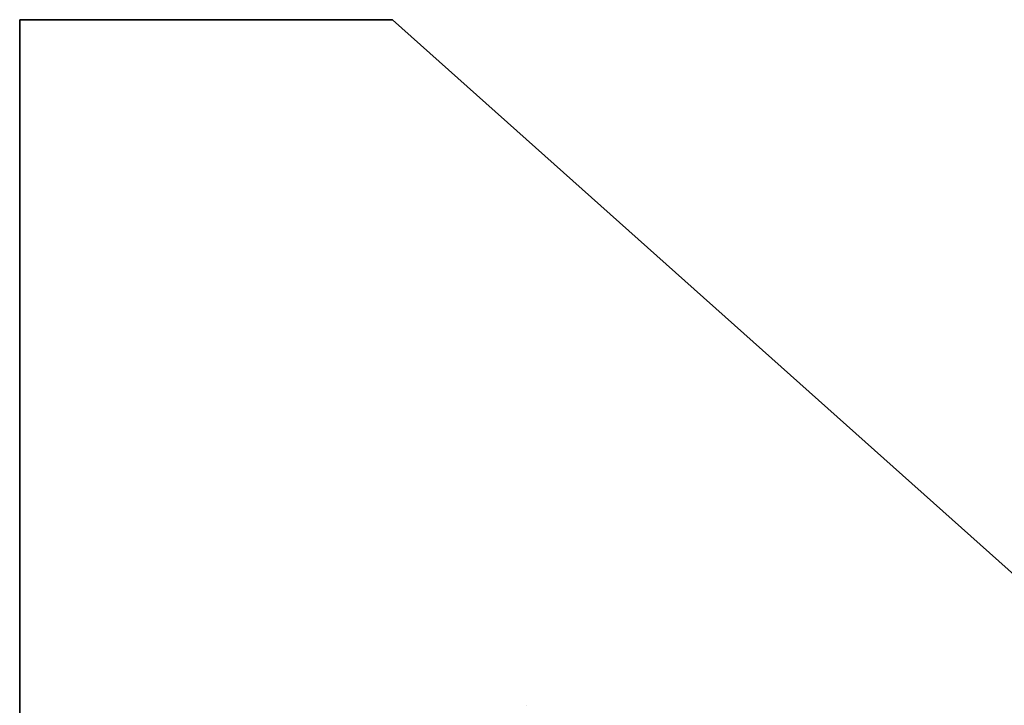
# Model space of a CAD drawing. Extents: x -4.4 to 4.4, y -6.1 to 5.8.
# Tile 49 of 157: x -0.5858 to -0.5527, y -1.0622 to -1.0391. Entities that reach past the tile are written whole.
import ezdxf

# ---------------------------------------------------------------- set-up
doc = ezdxf.new("R2010")
doc.units = 0
doc.layers.get('0').update_dxf_attribs({"linetype": 'CONTINUOUS'})

# ---------------------------------------------------------------- blocks, each defined once
blk = doc.blocks.new('*U1')
at = {"extrusion": (0, -1, 0)}
for p, q in [((-0.585831, -1.03908, 5.305), (-0.573287, -1.03908, 5.305)), ((-0.585831, -1.03908, 5.305), (-0.585831, -1.03908, 5.3048)), ((-0.573287, -1.03908, 5.3048), (-0.585831, -1.03908, 5.3048)), ((-0.573287, -1.03908, 5.305), (-0.573287, -1.03908, 5.3048))]:
    blk.add_line(p, q, dxfattribs=at)
at = {"extrusion": (1, 0, 0)}
for p, q in [((-0.585831, -1.15908, 5.305), (-0.585831, -1.03908, 5.305)), ((-0.585831, -1.03908, 5.305), (-0.585831, -1.03908, 5.3048)), ((-0.585831, -1.03908, 5.3048), (-0.585831, -1.15908, 5.3048))]:
    blk.add_line(p, q, dxfattribs=at)
for p, q in [((-0.585831, -1.03908, 5.3048), (-0.585831, -1.15908, 5.3048)), ((-0.573287, -1.03908, 5.3048), (-0.585831, -1.03908, 5.3048)), ((-0.585831, -1.15908, 5.305), (-0.585831, -1.03908, 5.305)), ((-0.585831, -1.03908, 5.305), (-0.573287, -1.03908, 5.305)), ((-0.483465, -1.119317, 5.3048), (-0.573287, -1.03908, 5.3048)), ((-0.573287, -1.03908, 5.305), (-0.483465, -1.119317, 5.305)), ((-0.56879, -1.062157, 5.305), (-0.56879, -1.062157, 5.3048)), ((-0.56879, -1.062157, 5.305), (-0.56879, -1.062157, 5.3048))]:
    blk.add_line(p, q)
at = {"extrusion": (-0.666191, -0.745781, 0)}
for p, q in [((-0.573287, -1.03908, 5.305), (-0.483465, -1.119317, 5.305)), ((-0.573287, -1.03908, 5.305), (-0.573287, -1.03908, 5.3048)), ((-0.483465, -1.119317, 5.3048), (-0.573287, -1.03908, 5.3048))]:
    blk.add_line(p, q, dxfattribs=at)

msp = doc.modelspace()

# ---------------------------------------------------------------- block references
msp.add_blockref('*U1', (0, 0))

doc.saveas('drawing.dxf')
